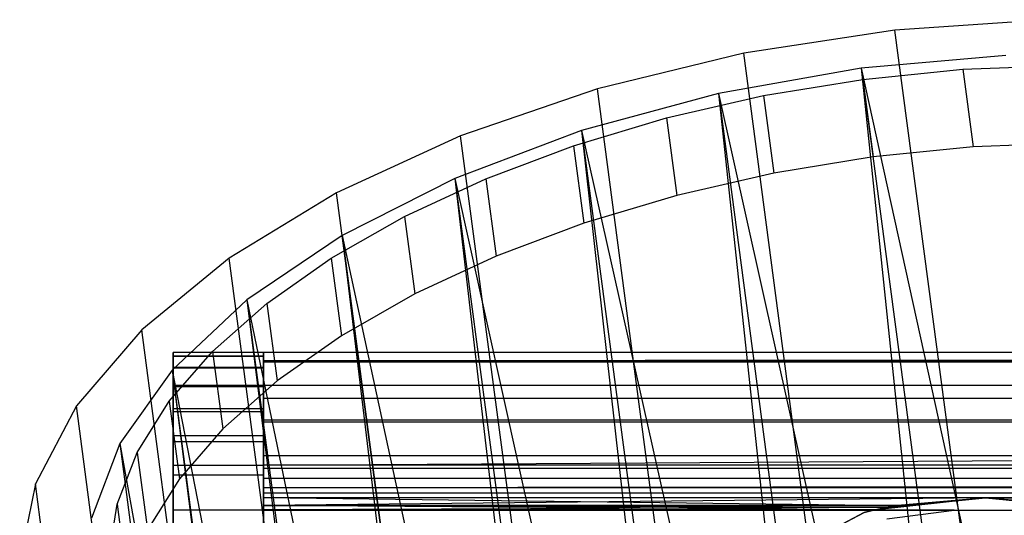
# Model space of a CAD drawing. Extents: x -23.4 to 23.6, y 0.3 to 4.
# Tile 21 of 189: x -23.373 to -22.514, y 3.521 to 3.953. Entities that reach past the tile are written whole.
import ezdxf

# ---------------------------------------------------------------- set-up
doc = ezdxf.new("R2010")
doc.units = 0
doc.header["$MEASUREMENT"] = 0
doc.layers.get('0').update_dxf_attribs({"color": 13, "linetype": 'CONTINUOUS'})

# ---------------------------------------------------------------- blocks, each defined once
blk = doc.blocks.new('FOURTY_V_PM_STL')
at = {"color": 0}
for p, q in [((-22.477, 3.95314, -2.17325), (-22.60944, 3.94414, -2.18794)), ((-22.477, 3.95314, -2.17325), (-22.60944, 3.94414, -2.18794)), ((-22.60944, 3.94414, -2.18794), (-22.74134, 3.9238, -2.18303)), ((-22.60944, 3.94414, -2.18794), (-22.74134, 3.9238, -2.18303)), ((-22.22867, 1.07115, -3.86117), (-22.60944, 3.94414, -2.18794)), ((-22.22867, 1.07115, -3.86117), (-22.60944, 3.94414, -2.18794)), ((-22.74134, 3.9238, -2.18303), (-22.86892, 3.8927, -2.15866)), ((-22.74134, 3.9238, -2.18303), (-22.86892, 3.8927, -2.15866)), ((-22.36058, 1.0508, -3.85626), (-22.74134, 3.9238, -2.18303)), ((-22.36058, 1.0508, -3.85626), (-22.74134, 3.9238, -2.18303)), ((-22.51263, 3.92196, -2.12783), (-22.63874, 3.91083, -2.13741)), ((-22.51263, 3.92196, -2.12783), (-22.63874, 3.91083, -2.13741)), ((-22.63874, 3.91083, -2.13741), (-22.76339, 3.88873, -2.12783)), ((-22.63874, 3.91083, -2.13741), (-22.76339, 3.88873, -2.12783)), ((-22.63874, 3.91083, -2.13741), (-22.4036, 2.8408, -2.76086)), ((-22.63874, 3.91083, -2.13741), (-22.4036, 2.8408, -2.76086)), ((-22.63874, 3.91083, -2.13741), (-22.4957, 2.83157, -2.76597)), ((-22.63874, 3.91083, -2.13741), (-22.4957, 2.83157, -2.76597)), ((-22.63874, 3.91083, -2.13741), (-22.5263, 2.82718, -2.7654)), ((-22.63874, 3.91083, -2.13741), (-22.5263, 2.82718, -2.7654)), ((-22.63744, 3.90107, -2.12036), (-22.55013, 3.90989, -2.11564)), ((-22.63744, 3.90107, -2.12036), (-22.55013, 3.90989, -2.11564)), ((-22.55013, 3.90989, -2.11564), (-22.46344, 3.91318, -2.10156)), ((-22.55013, 3.90989, -2.11564), (-22.46344, 3.91318, -2.10156)), ((-22.55013, 3.90989, -2.11564), (-22.54117, 3.84229, -2.15501)), ((-22.55013, 3.90989, -2.11564), (-22.54117, 3.84229, -2.15501)), ((-22.72404, 3.88685, -2.11564), (-22.63744, 3.90107, -2.12036)), ((-22.72404, 3.88685, -2.11564), (-22.63744, 3.90107, -2.12036)), ((-22.63744, 3.90107, -2.12036), (-22.62848, 3.83347, -2.15973)), ((-22.63744, 3.90107, -2.12036), (-22.62848, 3.83347, -2.15973)), ((-22.86892, 3.8927, -2.15866), (-22.9885, 3.85174, -2.11554)), ((-22.86892, 3.8927, -2.15866), (-22.9885, 3.85174, -2.11554)), ((-22.48815, 1.01971, -3.83189), (-22.86892, 3.8927, -2.15866)), ((-22.48815, 1.01971, -3.83189), (-22.86892, 3.8927, -2.15866)), ((-22.76339, 3.88873, -2.12783), (-22.8828, 3.85633, -2.09937)), ((-22.76339, 3.88873, -2.12783), (-22.8828, 3.85633, -2.09937)), ((-22.80859, 3.86744, -2.10156), (-22.72404, 3.88685, -2.11564)), ((-22.80859, 3.86744, -2.10156), (-22.72404, 3.88685, -2.11564)), ((-22.76339, 3.88873, -2.12783), (-22.5263, 2.82718, -2.7654)), ((-22.76339, 3.88873, -2.12783), (-22.5263, 2.82718, -2.7654)), ((-22.76339, 3.88873, -2.12783), (-22.62035, 2.80947, -2.75639)), ((-22.76339, 3.88873, -2.12783), (-22.62035, 2.80947, -2.75639)), ((-22.76339, 3.88873, -2.12783), (-22.64674, 2.8033, -2.75181)), ((-22.76339, 3.88873, -2.12783), (-22.64674, 2.8033, -2.75181)), ((-22.72404, 3.88685, -2.11564), (-22.71508, 3.81925, -2.15501)), ((-22.72404, 3.88685, -2.11564), (-22.71508, 3.81925, -2.15501)), ((-22.88979, 3.84314, -2.07832), (-22.80859, 3.86744, -2.10156)), ((-22.88979, 3.84314, -2.07832), (-22.80859, 3.86744, -2.10156)), ((-22.80859, 3.86744, -2.10156), (-22.79963, 3.79984, -2.14093)), ((-22.80859, 3.86744, -2.10156), (-22.79963, 3.79984, -2.14093)), ((-22.9885, 3.85174, -2.11554), (-23.09663, 3.80209, -2.0549)), ((-22.9885, 3.85174, -2.11554), (-23.09663, 3.80209, -2.0549)), ((-22.8828, 3.85633, -2.09937), (-22.99334, 3.81461, -2.0529)), ((-22.8828, 3.85633, -2.09937), (-22.99334, 3.81461, -2.0529)), ((-22.60773, 0.97874, -3.78877), (-22.9885, 3.85174, -2.11554)), ((-22.60773, 0.97874, -3.78877), (-22.9885, 3.85174, -2.11554)), ((-22.8828, 3.85633, -2.09937), (-22.64674, 2.8033, -2.75181)), ((-22.8828, 3.85633, -2.09937), (-22.64674, 2.8033, -2.75181)), ((-22.8828, 3.85633, -2.09937), (-22.73976, 2.77707, -2.72793)), ((-22.8828, 3.85633, -2.09937), (-22.73976, 2.77707, -2.72793)), ((-22.8828, 3.85633, -2.09937), (-22.76146, 2.76986, -2.72049)), ((-22.8828, 3.85633, -2.09937), (-22.76146, 2.76986, -2.72049)), ((-22.9664, 3.81434, -2.0463), (-22.88979, 3.84314, -2.07832)), ((-22.9664, 3.81434, -2.0463), (-22.88979, 3.84314, -2.07832)), ((-22.88979, 3.84314, -2.07832), (-22.88083, 3.77554, -2.11769)), ((-22.88979, 3.84314, -2.07832), (-22.88083, 3.77554, -2.11769)), ((-22.54117, 3.84229, -2.15501), (-22.62848, 3.83347, -2.15973)), ((-22.54117, 3.84229, -2.15501), (-22.62848, 3.83347, -2.15973)), ((-22.45449, 3.84558, -2.14093), (-22.54117, 3.84229, -2.15501)), ((-22.45449, 3.84558, -2.14093), (-22.54117, 3.84229, -2.15501)), ((-22.62848, 3.83347, -2.15973), (-22.71508, 3.81925, -2.15501)), ((-22.62848, 3.83347, -2.15973), (-22.71508, 3.81925, -2.15501)), ((-22.99334, 3.81461, -2.0529), (-23.09166, 3.76486, -1.98984)), ((-22.99334, 3.81461, -2.0529), (-23.09166, 3.76486, -1.98984)), ((-23.03722, 3.78146, -2.00597), (-22.9664, 3.81434, -2.0463)), ((-23.03722, 3.78146, -2.00597), (-22.9664, 3.81434, -2.0463)), ((-22.99334, 3.81461, -2.0529), (-22.76146, 2.76986, -2.72049)), ((-22.99334, 3.81461, -2.0529), (-22.76146, 2.76986, -2.72049)), ((-22.99334, 3.81461, -2.0529), (-22.8503, 2.73535, -2.68146)), ((-22.99334, 3.81461, -2.0529), (-22.8503, 2.73535, -2.68146)), ((-22.99334, 3.81461, -2.0529), (-22.86716, 2.7278, -2.67232)), ((-22.99334, 3.81461, -2.0529), (-22.86716, 2.7278, -2.67232)), ((-22.9664, 3.81434, -2.0463), (-22.95743, 3.74674, -2.08567)), ((-22.9664, 3.81434, -2.0463), (-22.95743, 3.74674, -2.08567)), ((-22.71508, 3.81925, -2.15501), (-22.79963, 3.79984, -2.14093)), ((-22.71508, 3.81925, -2.15501), (-22.79963, 3.79984, -2.14093)), ((-23.09663, 3.80209, -2.0549), (-23.19022, 3.74518, -1.97848)), ((-23.09663, 3.80209, -2.0549), (-23.19022, 3.74518, -1.97848)), ((-22.71587, 0.92909, -3.72813), (-23.09663, 3.80209, -2.0549)), ((-22.71587, 0.92909, -3.72813), (-23.09663, 3.80209, -2.0549)), ((-22.79963, 3.79984, -2.14093), (-22.88083, 3.77554, -2.11769)), ((-22.79963, 3.79984, -2.14093), (-22.88083, 3.77554, -2.11769)), ((-23.10119, 3.74503, -1.95796), (-23.03722, 3.78146, -2.00597)), ((-23.10119, 3.74503, -1.95796), (-23.03722, 3.78146, -2.00597)), ((-23.03722, 3.78146, -2.00597), (-23.02826, 3.71386, -2.04534)), ((-23.03722, 3.78146, -2.00597), (-23.02826, 3.71386, -2.04534)), ((-22.88083, 3.77554, -2.11769), (-22.95743, 3.74674, -2.08567)), ((-22.88083, 3.77554, -2.11769), (-22.95743, 3.74674, -2.08567)), ((-23.09166, 3.76486, -1.98984), (-23.17475, 3.70856, -1.91209)), ((-23.09166, 3.76486, -1.98984), (-23.17475, 3.70856, -1.91209)), ((-23.09166, 3.76486, -1.98984), (-22.86716, 2.7278, -2.67232)), ((-23.09166, 3.76486, -1.98984), (-22.86716, 2.7278, -2.67232)), ((-23.09166, 3.76486, -1.98984), (-22.94862, 2.6856, -2.6184)), ((-23.09166, 3.76486, -1.98984), (-22.94862, 2.6856, -2.6184)), ((-23.09166, 3.76486, -1.98984), (-22.9608, 2.67833, -2.6087)), ((-23.09166, 3.76486, -1.98984), (-22.9608, 2.67833, -2.6087)), ((-22.95743, 3.74674, -2.08567), (-23.02826, 3.71386, -2.04534)), ((-22.95743, 3.74674, -2.08567), (-23.02826, 3.71386, -2.04534)), ((-23.19022, 3.74518, -1.97848), (-23.26657, 3.68265, -1.8885)), ((-23.19022, 3.74518, -1.97848), (-23.26657, 3.68265, -1.8885)), ((-22.80945, 0.87219, -3.65171), (-23.19022, 3.74518, -1.97848)), ((-22.80945, 0.87219, -3.65171), (-23.19022, 3.74518, -1.97848)), ((-23.1573, 3.70559, -1.90301), (-23.10119, 3.74503, -1.95796)), ((-23.1573, 3.70559, -1.90301), (-23.10119, 3.74503, -1.95796)), ((-23.10119, 3.74503, -1.95796), (-23.09223, 3.67743, -1.99733)), ((-23.10119, 3.74503, -1.95796), (-23.09223, 3.67743, -1.99733)), ((-23.02826, 3.71386, -2.04534), (-23.09223, 3.67743, -1.99733)), ((-23.02826, 3.71386, -2.04534), (-23.09223, 3.67743, -1.99733)), ((-23.17475, 3.70856, -1.91209), (-23.24011, 3.64745, -1.82203)), ((-23.17475, 3.70856, -1.91209), (-23.24011, 3.64745, -1.82203)), ((-23.20471, 3.66375, -1.84197), (-23.1573, 3.70559, -1.90301)), ((-23.20471, 3.66375, -1.84197), (-23.1573, 3.70559, -1.90301)), ((-23.17475, 3.70856, -1.91209), (-22.9608, 2.67833, -2.6087)), ((-23.17475, 3.70856, -1.91209), (-22.9608, 2.67833, -2.6087)), ((-23.17475, 3.70856, -1.91209), (-23.03171, 2.6293, -2.54065)), ((-23.17475, 3.70856, -1.91209), (-23.03171, 2.6293, -2.54065)), ((-23.17475, 3.70856, -1.91209), (-23.03968, 2.6229, -2.53146)), ((-23.17475, 3.70856, -1.91209), (-23.03968, 2.6229, -2.53146)), ((-23.1573, 3.70559, -1.90301), (-23.14834, 3.63799, -1.94238)), ((-23.1573, 3.70559, -1.90301), (-23.14834, 3.63799, -1.94238)), ((-23.26657, 3.68265, -1.8885), (-23.32348, 3.6163, -1.78752)), ((-23.26657, 3.68265, -1.8885), (-23.32348, 3.6163, -1.78752)), ((-22.8858, 0.80966, -3.56172), (-23.26657, 3.68265, -1.8885)), ((-22.8858, 0.80966, -3.56172), (-23.26657, 3.68265, -1.8885)), ((-23.09223, 3.67743, -1.99733), (-23.14834, 3.63799, -1.94238)), ((-23.09223, 3.67743, -1.99733), (-23.14834, 3.63799, -1.94238)), ((-23.24267, 3.62017, -1.77577), (-23.20471, 3.66375, -1.84197)), ((-23.24267, 3.62017, -1.77577), (-23.20471, 3.66375, -1.84197)), ((-23.16028, 3.66285, -0.09843), (-23.23902, 3.66285, -0.09843)), ((-23.23902, 3.66285, -0.09843), (-23.23902, 3.6595, -0.07295)), ((-23.23902, 3.66285, -0.66929), (-23.23902, 3.66285, -0.09843)), ((-23.16028, 3.66285, -0.09843), (-23.23902, 3.66285, -0.09843)), ((-23.16028, 3.66285, -0.66929), (-23.23902, 3.66285, -0.66929)), ((-23.23902, 3.6594, -0.69995), (-23.23902, 3.66285, -0.66929)), ((-23.16028, 3.66285, -0.66929), (-23.23902, 3.66285, -0.66929)), ((-23.23902, 3.66285, -0.09843), (-23.23902, 3.6595, -0.07295)), ((-23.23902, 3.66285, -0.66929), (-23.23902, 3.66285, -0.09843)), ((-23.23902, 3.6594, -0.69995), (-23.23902, 3.66285, -0.66929)), ((-23.20471, 3.66375, -1.84197), (-23.19575, 3.59615, -1.88134)), ((-23.20471, 3.66375, -1.84197), (-23.19575, 3.59615, -1.88134)), ((-17.23732, 3.66285, -0.09843), (-23.16028, 3.65536, -0.06076)), ((-17.23732, 3.66285, -0.09843), (-23.16028, 3.65536, -0.06076)), ((-17.23732, 3.66285, -0.09843), (-23.16028, 3.66285, -0.09843)), ((-23.16028, 3.66285, -0.09843), (-23.16028, 3.6562, -0.06499)), ((23.13893, 3.66285, -0.66929), (-23.16028, 3.66285, -0.66929)), ((-23.16028, 3.66285, -0.66929), (-23.16028, 3.66285, -0.09843)), ((-17.23732, 3.66285, -0.09843), (-23.16028, 3.66285, -0.09843)), ((-23.16028, 3.65527, -0.71175), (-23.16028, 3.66285, -0.66929)), ((23.13893, 3.66285, -0.66929), (-23.16028, 3.66285, -0.66929)), ((-23.16028, 3.65527, -0.71175), (-23.16028, 3.66285, -0.66929)), ((-23.16028, 3.66285, -0.66929), (-23.16028, 3.66285, -0.09843)), ((-23.16028, 3.66285, -0.09843), (-23.16028, 3.6562, -0.06499)), ((-23.16028, 3.6595, -0.07295), (-23.16028, 3.66285, -0.09843)), ((-23.16028, 3.66285, -0.66929), (-23.16028, 3.66285, -0.09843)), ((-23.16028, 3.66285, -0.66929), (-23.16028, 3.6594, -0.69995)), ((-23.16028, 3.66285, -0.66929), (-23.16028, 3.6594, -0.69995)), ((-23.16028, 3.65527, -0.71175), (-23.16028, 3.66285, -0.66929)), ((-23.16028, 3.66285, -0.09843), (-23.16028, 3.6562, -0.06499)), ((-23.16028, 3.6595, -0.07295), (-23.16028, 3.66285, -0.09843)), ((-17.23047, 3.66283, -0.09632), (-23.16028, 3.65536, -0.06076)), ((-17.23047, 3.66283, -0.09632), (-23.16028, 3.65536, -0.06076)), ((-23.16028, 3.6595, -0.07295), (-23.23902, 3.6595, -0.07295)), ((-23.23902, 3.6595, -0.07295), (-23.23902, 3.64966, -0.04921)), ((-23.16028, 3.6595, -0.07295), (-23.23902, 3.6595, -0.07295)), ((-23.23902, 3.6595, -0.07295), (-23.23902, 3.64966, -0.04921)), ((-23.16028, 3.6594, -0.69995), (-23.23902, 3.6594, -0.69995)), ((-23.23902, 3.6492, -0.72908), (-23.23902, 3.6594, -0.69995)), ((-23.16028, 3.6594, -0.69995), (-23.23902, 3.6594, -0.69995)), ((-23.23902, 3.6492, -0.72908), (-23.23902, 3.6594, -0.69995)), ((-23.16028, 3.6562, -0.06499), (-23.16028, 3.6595, -0.07295)), ((-23.16028, 3.6562, -0.06499), (-23.16028, 3.6595, -0.07295)), ((-23.16028, 3.6594, -0.69995), (-23.16028, 3.65527, -0.71175)), ((-23.16028, 3.6594, -0.69995), (-23.16028, 3.65527, -0.71175)), ((-23.16028, 3.65536, -0.06076), (-23.16028, 3.6562, -0.06499)), ((-23.16028, 3.65536, -0.06076), (-23.16028, 3.6562, -0.06499)), ((-23.16028, 3.65536, -0.06076), (-23.16028, 3.6562, -0.06499)), ((-23.16028, 3.65536, -0.06076), (-13.90044, 3.65536, -0.06076)), ((-23.16028, 3.65536, -0.06076), (-13.90044, 3.65536, -0.06076)), ((-23.16028, 3.65296, -0.05717), (-23.16028, 3.65536, -0.06076)), ((-23.16028, 3.65296, -0.05717), (-23.16028, 3.65536, -0.06076)), ((-23.16028, 3.65296, -0.05717), (-23.16028, 3.65536, -0.06076)), ((-23.16028, 3.65527, -0.71175), (-23.16028, 3.65433, -0.71698)), ((-23.16028, 3.65527, -0.71175), (-23.16028, 3.65433, -0.71698)), ((-23.16028, 3.65527, -0.71175), (-23.16028, 3.65433, -0.71698)), ((23.13893, 3.65433, -0.71698), (-23.16028, 3.65433, -0.71698)), ((-23.16028, 3.65433, -0.71698), (-23.16028, 3.65235, -0.72008)), ((23.13893, 3.65433, -0.71698), (-23.16028, 3.65433, -0.71698)), ((-23.16028, 3.65433, -0.71698), (-23.16028, 3.65235, -0.72008)), ((-23.16028, 3.65433, -0.71698), (-23.16028, 3.65235, -0.72008)), ((-23.16028, 3.65296, -0.05717), (-23.16028, 3.63402, -0.02883)), ((-23.16028, 3.65296, -0.05717), (-23.16028, 3.63402, -0.02883)), ((-23.16028, 3.64966, -0.04921), (-23.16028, 3.65296, -0.05717)), ((-23.16028, 3.65296, -0.05717), (-23.16028, 3.63402, -0.02883)), ((-23.16028, 3.64966, -0.04921), (-23.16028, 3.65296, -0.05717)), ((-23.16028, 3.62467, -0.76332), (-23.16028, 3.65235, -0.72008)), ((-23.16028, 3.62467, -0.76332), (-23.16028, 3.65235, -0.72008)), ((-23.16028, 3.65235, -0.72008), (-23.16028, 3.6492, -0.72908)), ((-23.16028, 3.65235, -0.72008), (-23.16028, 3.6492, -0.72908)), ((-23.16028, 3.62467, -0.76332), (-23.16028, 3.65235, -0.72008)), ((-23.24011, 3.64745, -1.82203), (-23.28574, 3.58336, -1.72238)), ((-23.24011, 3.64745, -1.82203), (-23.28574, 3.58336, -1.72238)), ((-23.24011, 3.64745, -1.82203), (-23.03968, 2.6229, -2.53146)), ((-23.24011, 3.64745, -1.82203), (-23.03968, 2.6229, -2.53146)), ((-23.24011, 3.64745, -1.82203), (-23.09707, 2.56819, -2.45059)), ((-23.24011, 3.64745, -1.82203), (-23.09707, 2.56819, -2.45059)), ((-23.24011, 3.64745, -1.82203), (-23.10153, 2.56308, -2.44283)), ((-23.24011, 3.64745, -1.82203), (-23.10153, 2.56308, -2.44283)), ((-23.16028, 3.64966, -0.04921), (-23.23902, 3.64966, -0.04921)), ((-23.23902, 3.64966, -0.04921), (-23.23902, 3.63402, -0.02883)), ((-23.16028, 3.64966, -0.04921), (-23.23902, 3.64966, -0.04921)), ((-23.23902, 3.64966, -0.04921), (-23.23902, 3.63402, -0.02883)), ((-23.16028, 3.6492, -0.72908), (-23.23902, 3.6492, -0.72908)), ((-23.23902, 3.63279, -0.75521), (-23.23902, 3.6492, -0.72908)), ((-23.16028, 3.6492, -0.72908), (-23.23902, 3.6492, -0.72908)), ((-23.23902, 3.63279, -0.75521), (-23.23902, 3.6492, -0.72908)), ((-23.16028, 3.63402, -0.02883), (-23.16028, 3.64966, -0.04921)), ((-23.16028, 3.63402, -0.02883), (-23.16028, 3.64966, -0.04921)), ((-23.16028, 3.6492, -0.72908), (-23.16028, 3.63279, -0.75521)), ((-23.16028, 3.6492, -0.72908), (-23.16028, 3.63279, -0.75521)), ((-23.16028, 3.63402, -0.02883), (-23.23902, 3.63402, -0.02883)), ((-23.23902, 3.63402, -0.02883), (-23.23902, 3.61364, -0.01319)), ((-23.16028, 3.63402, -0.02883), (-23.23902, 3.63402, -0.02883)), ((-23.23902, 3.63402, -0.02883), (-23.23902, 3.61364, -0.01319)), ((-23.14834, 3.63799, -1.94238), (-23.19575, 3.59615, -1.88134)), ((-23.14834, 3.63799, -1.94238), (-23.19575, 3.59615, -1.88134)), ((23.13893, 3.63402, -0.02883), (-23.16028, 3.63402, -0.02883)), ((-23.16028, 3.63402, -0.02883), (-23.16028, 3.60568, -0.00989)), ((23.13893, 3.63402, -0.02883), (-23.16028, 3.63402, -0.02883)), ((-23.16028, 3.63402, -0.02883), (-23.16028, 3.60568, -0.00989)), ((-23.16028, 3.61364, -0.01319), (-23.16028, 3.63402, -0.02883)), ((-23.16028, 3.63402, -0.02883), (-23.16028, 3.60568, -0.00989)), ((-23.16028, 3.61364, -0.01319), (-23.16028, 3.63402, -0.02883)), ((-23.16028, 3.63279, -0.75521), (-23.23902, 3.63279, -0.75521)), ((-23.23902, 3.61097, -0.77702), (-23.23902, 3.63279, -0.75521)), ((-23.16028, 3.63279, -0.75521), (-23.23902, 3.63279, -0.75521)), ((-23.23902, 3.61097, -0.77702), (-23.23902, 3.63279, -0.75521)), ((-23.16028, 3.63279, -0.75521), (-23.16028, 3.62467, -0.76332)), ((-23.16028, 3.63279, -0.75521), (-23.16028, 3.62467, -0.76332)), ((-23.27061, 3.5755, -1.70543), (-23.24267, 3.62017, -1.77577)), ((-23.27061, 3.5755, -1.70543), (-23.24267, 3.62017, -1.77577)), ((-23.24267, 3.62017, -1.77577), (-23.23371, 3.55257, -1.81514)), ((-23.24267, 3.62017, -1.77577), (-23.23371, 3.55257, -1.81514)), ((-23.16028, 3.62467, -0.76332), (-23.16028, 3.62249, -0.76673)), ((-23.16028, 3.62467, -0.76332), (-23.16028, 3.62249, -0.76673)), ((-23.16028, 3.62467, -0.76332), (-23.16028, 3.62249, -0.76673)), ((23.13893, 3.62249, -0.76673), (-23.16028, 3.62249, -0.76673)), ((-23.16028, 3.62249, -0.76673), (-23.16028, 3.61909, -0.76891)), ((23.13893, 3.62249, -0.76673), (-23.16028, 3.62249, -0.76673)), ((-23.16028, 3.62249, -0.76673), (-23.16028, 3.61909, -0.76891)), ((-23.16028, 3.62249, -0.76673), (-23.16028, 3.61909, -0.76891)), ((-23.16028, 3.57584, -0.79659), (-23.16028, 3.61909, -0.76891)), ((-23.16028, 3.57584, -0.79659), (-23.16028, 3.61909, -0.76891)), ((-23.16028, 3.61909, -0.76891), (-23.16028, 3.61097, -0.77702)), ((-23.16028, 3.61909, -0.76891), (-23.16028, 3.61097, -0.77702)), ((-23.16028, 3.57584, -0.79659), (-23.16028, 3.61909, -0.76891)), ((-23.32348, 3.6163, -1.78752), (-23.35931, 3.54804, -1.67847)), ((-23.32348, 3.6163, -1.78752), (-23.35931, 3.54804, -1.67847)), ((-22.94271, 0.74331, -3.46075), (-23.32348, 3.6163, -1.78752)), ((-22.94271, 0.74331, -3.46075), (-23.32348, 3.6163, -1.78752)), ((-23.16028, 3.61364, -0.01319), (-23.23902, 3.61364, -0.01319)), ((-23.23902, 3.61364, -0.01319), (-23.23902, 3.5899, -0.00335)), ((-23.16028, 3.61364, -0.01319), (-23.23902, 3.61364, -0.01319)), ((-23.23902, 3.61364, -0.01319), (-23.23902, 3.5899, -0.00335)), ((-23.16028, 3.61097, -0.77702), (-23.23902, 3.61097, -0.77702)), ((-23.23902, 3.58484, -0.79344), (-23.23902, 3.61097, -0.77702)), ((-23.16028, 3.61097, -0.77702), (-23.23902, 3.61097, -0.77702)), ((-23.23902, 3.58484, -0.79344), (-23.23902, 3.61097, -0.77702)), ((-23.16028, 3.60568, -0.00989), (-23.16028, 3.61364, -0.01319)), ((-23.16028, 3.60568, -0.00989), (-23.16028, 3.61364, -0.01319)), ((-23.16028, 3.61097, -0.77702), (-23.16028, 3.58484, -0.79344)), ((-23.16028, 3.61097, -0.77702), (-23.16028, 3.58484, -0.79344)), ((-23.16028, 3.60209, -0.00749), (-23.16028, 3.60568, -0.00989)), ((-23.16028, 3.60209, -0.00749), (-23.16028, 3.60568, -0.00989)), ((-23.16028, 3.60209, -0.00749), (-23.16028, 3.60568, -0.00989)), ((-17.27774, 3.60379, -0.10864), (-23.16028, 3.60379, -0.10827)), ((-23.16028, 3.60379, -0.10827), (-23.16028, 3.60379, -0.20669)), ((-18.43583, 3.60379, -0.20669), (-23.16028, 3.60379, -0.20669)), ((-23.16028, 3.56442, -0.10827), (-23.16028, 3.60379, -0.10827)), ((-23.16028, 3.60379, -0.10827), (-23.16028, 3.60379, -0.20669)), ((-23.16028, 3.60379, -0.20669), (-23.16028, 3.56442, -0.20669)), ((-23.16028, 3.60379, -0.20669), (-23.16028, 3.56442, -0.20669)), ((-23.16028, 3.60379, -0.10827), (-23.16028, 3.60379, -0.20669)), ((-23.16028, 3.56442, -0.10827), (-23.16028, 3.60379, -0.10827)), ((-17.27718, 3.60191, -0.20598), (-23.16028, 3.60379, -0.20669)), ((-23.16028, 3.60379, -0.20669), (-23.16028, 3.56442, -0.20669)), ((-18.43583, 3.60379, -0.20669), (-23.16028, 3.60379, -0.20669)), ((-17.27718, 3.60191, -0.20598), (-23.16028, 3.60379, -0.20669)), ((-17.27774, 3.60379, -0.10864), (-23.16028, 3.60379, -0.10827)), ((-23.16028, 3.56442, -0.10827), (-23.16028, 3.60379, -0.10827)), ((23.13893, 3.60209, -0.00749), (-23.16028, 3.60209, -0.00749)), ((-23.16028, 3.59786, -0.00665), (-23.16028, 3.60209, -0.00749)), ((23.13893, 3.60209, -0.00749), (-23.16028, 3.60209, -0.00749)), ((-23.16028, 3.59786, -0.00665), (-23.16028, 3.60209, -0.00749)), ((-23.16028, 3.59786, -0.00665), (-23.16028, 3.60209, -0.00749)), ((-23.16028, 3.56442, -0.20669), (-17.27718, 3.60191, -0.20598)), ((-23.16028, 3.56442, -0.20669), (-17.27718, 3.60191, -0.20598)), ((-23.19575, 3.59615, -1.88134), (-23.23371, 3.55257, -1.81514)), ((-23.19575, 3.59615, -1.88134), (-23.23371, 3.55257, -1.81514)), ((-23.16028, 3.59786, -0.00665), (-23.16028, 3.56442, 0)), ((-23.16028, 3.59786, -0.00665), (-23.16028, 3.56442, 0)), ((-23.16028, 3.5899, -0.00335), (-23.16028, 3.59786, -0.00665)), ((-23.16028, 3.59786, -0.00665), (-23.16028, 3.56442, 0)), ((-23.16028, 3.5899, -0.00335), (-23.16028, 3.59786, -0.00665)), ((-23.28574, 3.58336, -1.72238), (-23.31026, 3.51826, -1.61618)), ((-23.28574, 3.58336, -1.72238), (-23.31026, 3.51826, -1.61618)), ((-23.28574, 3.58336, -1.72238), (-23.10153, 2.56308, -2.44283)), ((-23.28574, 3.58336, -1.72238), (-23.10153, 2.56308, -2.44283)), ((-23.28574, 3.58336, -1.72238), (-23.14271, 2.5041, -2.35094)), ((-23.28574, 3.58336, -1.72238), (-23.14271, 2.5041, -2.35094)), ((-23.28574, 3.58336, -1.72238), (-23.14458, 2.50059, -2.34534)), ((-23.28574, 3.58336, -1.72238), (-23.14458, 2.50059, -2.34534)), ((-23.16028, 3.5899, -0.00335), (-23.23902, 3.5899, -0.00335)), ((-23.23902, 3.5899, -0.00335), (-23.23902, 3.56442, 0)), ((-23.16028, 3.5899, -0.00335), (-23.23902, 3.5899, -0.00335)), ((-23.23902, 3.5899, -0.00335), (-23.23902, 3.56442, 0)), ((-23.16028, 3.58484, -0.79344), (-23.23902, 3.58484, -0.79344)), ((-23.23902, 3.55572, -0.80363), (-23.23902, 3.58484, -0.79344)), ((-23.16028, 3.58484, -0.79344), (-23.23902, 3.58484, -0.79344)), ((-23.23902, 3.55572, -0.80363), (-23.23902, 3.58484, -0.79344)), ((-23.16028, 3.56442, 0), (-23.16028, 3.5899, -0.00335)), ((-23.16028, 3.56442, 0), (-23.16028, 3.5899, -0.00335)), ((-23.16028, 3.58484, -0.79344), (-23.16028, 3.57584, -0.79659)), ((-23.16028, 3.58484, -0.79344), (-23.16028, 3.57584, -0.79659)), ((-23.2881, 3.53043, -1.63203), (-23.27061, 3.5755, -1.70543)), ((-23.2881, 3.53043, -1.63203), (-23.27061, 3.5755, -1.70543)), ((-23.27061, 3.5755, -1.70543), (-23.26165, 3.5079, -1.7448)), ((-23.27061, 3.5755, -1.70543), (-23.26165, 3.5079, -1.7448)), ((-23.16028, 3.57584, -0.79659), (-23.16028, 3.57275, -0.79857)), ((-23.16028, 3.57584, -0.79659), (-23.16028, 3.57275, -0.79857)), ((-23.16028, 3.57584, -0.79659), (-23.16028, 3.57275, -0.79857)), ((-23.16028, 3.57275, -0.79857), (-23.16028, 3.56751, -0.7995)), ((-23.16028, 3.57275, -0.79857), (13.87909, 3.57275, -0.79857)), ((-23.16028, 3.57275, -0.79857), (13.87909, 3.57275, -0.79857)), ((-23.16028, 3.57275, -0.79857), (-23.16028, 3.56751, -0.7995)), ((-23.16028, 3.57275, -0.79857), (-23.16028, 3.56751, -0.7995)), ((-23.16028, 3.52505, -0.80709), (-23.16028, 3.56751, -0.7995)), ((-23.16028, 3.52505, -0.80709), (-23.16028, 3.56751, -0.7995)), ((-23.16028, 3.56751, -0.7995), (-23.16028, 3.55572, -0.80363)), ((-23.16028, 3.56751, -0.7995), (-23.16028, 3.55572, -0.80363)), ((-23.16028, 3.52505, -0.80709), (-23.16028, 3.56751, -0.7995)), ((-23.23902, 3.56442, 0), (-23.16028, 3.56442, 0)), ((-23.23902, 3.56442, 0), (-23.23902, 2.61954, 0)), ((-23.23902, 3.56442, 0), (-23.16028, 3.56442, 0)), ((-23.23902, 3.56442, 0), (-23.23902, 2.61954, 0)), ((-17.27718, 3.56443, -0.20631), (-23.16028, 3.56442, -0.20669)), ((-17.27718, 3.56443, -0.20631), (-23.16028, 3.56442, -0.20669)), ((23.13893, 3.56442, -0.70079), (-23.16028, 3.56442, -0.70079)), ((-23.16028, 3.56442, -0.70079), (-23.16028, 3.56143, -0.71585)), ((23.13893, 3.56442, -0.70079), (-23.16028, 3.56442, -0.70079)), ((23.13893, 3.56442, -0.66929), (-23.16028, 3.56442, -0.66929)), ((-23.16028, 3.56442, -0.66929), (-23.16028, 3.56442, -0.70079)), ((-23.16028, 3.54474, -0.66929), (-23.16028, 3.56442, -0.66929)), ((23.13893, 3.56442, -0.66929), (-23.16028, 3.56442, -0.66929)), ((-23.16028, 3.56442, -0.62992), (-23.16028, 3.54474, -0.62992)), ((-4.6406, 3.56442, -0.62992), (-23.16028, 3.54474, -0.62992)), ((-4.6406, 3.56442, -0.62992), (-23.16028, 3.56442, -0.62992)), ((4.61925, 3.56442, -0.62992), (-23.16028, 3.54474, -0.62992)), ((4.61925, 3.56442, -0.62992), (-23.16028, 3.54474, -0.62992)), ((-4.6406, 3.56442, -0.62992), (-23.16028, 3.54474, -0.62992)), ((23.13893, 3.56442, 0), (-23.16028, 3.56442, 0)), ((-23.16028, 3.56442, 0), (-23.16028, 3.56442, -0.10827)), ((-23.16028, 3.56442, -0.20669), (-23.16028, 3.56442, -0.62992)), ((-23.16028, 3.56442, -0.62992), (-23.16028, 3.54474, -0.62992)), ((-23.16028, 3.54474, -0.66929), (-23.16028, 3.56442, -0.66929)), ((-23.16028, 3.56442, -0.66929), (-23.16028, 3.56442, -0.70079)), ((-23.16028, 3.56442, -0.70079), (-23.16028, 3.56143, -0.71585)), ((-23.16028, 2.61954, 0), (-23.16028, 3.56442, 0)), ((-23.16028, 2.61954, 0), (-23.16028, 3.56442, 0)), ((-23.16028, 3.56442, -0.70079), (-23.16028, 3.56143, -0.71585)), ((-23.16028, 3.56442, -0.66929), (-23.16028, 3.56442, -0.70079)), ((-23.16028, 3.54474, -0.66929), (-23.16028, 3.56442, -0.66929)), ((-23.16028, 3.56442, -0.62992), (-23.16028, 3.54474, -0.62992)), ((-23.16028, 3.56442, -0.20669), (-23.16028, 3.56442, -0.62992)), ((-23.16028, 3.56442, 0), (-23.16028, 3.56442, -0.10827)), ((23.13893, 3.56442, 0), (-23.16028, 3.56442, 0)), ((-23.16028, 3.56442, 0), (-23.16028, 3.56442, -0.10827)), ((-17.27774, 3.56442, -0.10864), (-23.16028, 3.56442, -0.10827)), ((-23.16028, 3.56442, -0.20669), (-23.16028, 3.56442, -0.62992)), ((-4.6406, 3.56442, -0.62992), (-23.16028, 3.56442, -0.62992)), ((-17.27774, 3.56442, -0.10864), (-23.16028, 3.56442, -0.10827)), ((23.13893, 3.56143, -0.71585), (-23.16028, 3.56143, -0.71585)), ((-23.16028, 3.56143, -0.71585), (-23.16028, 3.55289, -0.72863)), ((23.13893, 3.56143, -0.71585), (-23.16028, 3.56143, -0.71585)), ((-23.16028, 3.56143, -0.71585), (-23.16028, 3.55289, -0.72863)), ((-23.16028, 3.56143, -0.71585), (-23.16028, 3.55289, -0.72863)), ((-23.35931, 3.54804, -1.67847), (-23.37304, 3.47983, -1.56447)), ((-23.35931, 3.54804, -1.67847), (-23.37304, 3.47983, -1.56447)), ((-22.97854, 0.67505, -3.3517), (-23.35931, 3.54804, -1.67847)), ((-22.97854, 0.67505, -3.3517), (-23.35931, 3.54804, -1.67847)), ((-23.23371, 3.55257, -1.81514), (-23.26165, 3.5079, -1.7448)), ((-23.23371, 3.55257, -1.81514), (-23.26165, 3.5079, -1.7448)), ((-23.16028, 3.55572, -0.80363), (-23.23902, 3.55572, -0.80363)), ((-23.23902, 3.52505, -0.80709), (-23.23902, 3.55572, -0.80363)), ((-23.16028, 3.55572, -0.80363), (-23.23902, 3.55572, -0.80363)), ((-23.23902, 3.52505, -0.80709), (-23.23902, 3.55572, -0.80363)), ((-23.16028, 3.55572, -0.80363), (-23.16028, 3.52505, -0.80709)), ((-23.16028, 3.55572, -0.80363), (-23.16028, 3.52505, -0.80709)), ((23.13893, 3.55289, -0.72863), (-23.16028, 3.55289, -0.72863)), ((-23.16028, 3.55289, -0.72863), (-23.16028, 3.54012, -0.73716)), ((23.13893, 3.55289, -0.72863), (-23.16028, 3.55289, -0.72863)), ((-23.16028, 3.55289, -0.72863), (-23.16028, 3.54012, -0.73716)), ((-23.16028, 3.55289, -0.72863), (-23.16028, 3.54012, -0.73716)), ((23.13893, 3.54474, -0.66929), (-23.16028, 3.54474, -0.66929)), ((-23.16028, 3.5362, -0.66734), (-23.16028, 3.54474, -0.66929)), ((23.13893, 3.54474, -0.66929), (-23.16028, 3.54474, -0.66929)), ((23.13893, 3.54474, -0.62992), (-23.16028, 3.54474, -0.62992)), ((-23.16028, 3.54474, -0.62992), (-23.16028, 3.5362, -0.63187)), ((23.13893, 3.54474, -0.62992), (-23.16028, 3.54474, -0.62992)), ((-23.16028, 3.54474, -0.62992), (-23.16028, 3.5362, -0.63187)), ((-23.16028, 3.5362, -0.66734), (-23.16028, 3.54474, -0.66929)), ((-23.16028, 3.5362, -0.66734), (-23.16028, 3.54474, -0.66929)), ((-23.16028, 3.54474, -0.62992), (-23.16028, 3.5362, -0.63187)), ((23.13893, 3.54012, -0.73716), (-23.16028, 3.54012, -0.73716)), ((-23.16028, 3.54012, -0.73716), (-23.16028, 3.52505, -0.74016)), ((23.13893, 3.54012, -0.73716), (-23.16028, 3.54012, -0.73716)), ((-23.16028, 3.54012, -0.73716), (-23.16028, 3.52505, -0.74016)), ((-23.16028, 3.54012, -0.73716), (-23.16028, 3.52505, -0.74016)), ((-23.16028, 3.5362, -0.66734), (-22.5303, 3.536, -0.66725)), ((-23.16028, 3.52935, -0.66188), (-23.16028, 3.5362, -0.66734)), ((-23.16028, 3.5362, -0.66734), (-22.5303, 3.536, -0.66725)), ((-22.5303, 3.536, -0.63197), (-23.16028, 3.5362, -0.63187)), ((-23.16028, 3.5362, -0.63187), (-22.60684, 3.52935, -0.63733)), ((-23.16028, 3.5362, -0.63187), (-22.60684, 3.52935, -0.63733)), ((-23.16028, 3.5362, -0.63187), (-23.16028, 3.52935, -0.63733)), ((-22.5303, 3.536, -0.63197), (-23.16028, 3.5362, -0.63187)), ((-23.16028, 3.5362, -0.63187), (-23.16028, 3.52935, -0.63733)), ((-23.16028, 3.52935, -0.66188), (-23.16028, 3.5362, -0.66734)), ((-23.16028, 3.52935, -0.66188), (-23.16028, 3.5362, -0.66734)), ((-23.16028, 3.5362, -0.63187), (-23.16028, 3.52935, -0.63733)), ((-22.5303, 3.536, -0.66725), (-23.16028, 3.52935, -0.66188)), ((-22.5303, 3.536, -0.66725), (-23.16028, 3.52935, -0.66188)), ((-22.5303, 3.536, -0.64961), (-22.62823, 3.52505, -0.64961)), ((-22.5303, 3.536, -0.64961), (-22.62823, 3.52505, -0.64961)), ((-22.61756, 3.52733, -0.64347), (-22.5303, 3.536, -0.64961)), ((-22.61756, 3.52733, -0.65574), (-22.5303, 3.536, -0.64961)), ((-22.61756, 3.52733, -0.64347), (-22.5303, 3.536, -0.64961)), ((-22.5303, 3.536, -0.66725), (-22.61756, 3.52733, -0.65574)), ((-22.5303, 3.536, -0.66725), (-22.61756, 3.52733, -0.65574)), ((-22.61756, 3.52733, -0.65574), (-22.5303, 3.536, -0.64961)), ((-22.5303, 3.536, -0.66725), (-22.60684, 3.52935, -0.66188)), ((-22.60684, 3.52935, -0.63733), (-22.5303, 3.536, -0.63197)), ((-22.5303, 3.536, -0.64961), (-22.60684, 3.52935, -0.63733)), ((-22.60684, 3.52935, -0.63733), (-22.5303, 3.536, -0.63197)), ((-22.5303, 3.536, -0.64961), (-22.60684, 3.52935, -0.63733)), ((-22.5303, 3.536, -0.66725), (-22.60684, 3.52935, -0.66188)), ((-22.5303, 3.536, -0.66725), (-18.98699, 3.536, -0.66725)), ((-18.98699, 3.536, -0.63197), (-22.5303, 3.536, -0.63197)), ((-22.5303, 3.536, -0.63197), (-22.45387, 3.52935, -0.63733)), ((-22.45387, 3.52935, -0.66188), (-22.5303, 3.536, -0.66725)), ((-22.5303, 3.536, -0.66725), (-18.98699, 3.536, -0.66725)), ((-18.98699, 3.536, -0.63197), (-22.5303, 3.536, -0.63197)), ((-22.45387, 3.52935, -0.63733), (-22.5303, 3.536, -0.64961)), ((-22.5303, 3.536, -0.64961), (-22.4438, 3.52746, -0.64017)), ((-22.45387, 3.52935, -0.63733), (-22.5303, 3.536, -0.64961)), ((-22.5303, 3.536, -0.63197), (-22.45387, 3.52935, -0.63733)), ((-22.5303, 3.536, -0.63197), (-22.5303, 3.536, -0.64961)), ((-22.5303, 3.536, -0.63197), (-22.5303, 3.536, -0.64961)), ((-22.5303, 3.536, -0.66725), (-22.5303, 3.536, -0.64961)), ((-22.5303, 3.536, -0.66725), (-22.5303, 3.536, -0.64961)), ((-22.45387, 3.52935, -0.66188), (-22.5303, 3.536, -0.66725)), ((-22.45387, 3.52935, -0.66188), (-22.5303, 3.536, -0.64961)), ((-22.45387, 3.52935, -0.66188), (-22.5303, 3.536, -0.64961)), ((-22.44317, 3.52734, -0.65542), (-22.5303, 3.536, -0.64961)), ((-22.43253, 3.52507, -0.64897), (-22.5303, 3.536, -0.64961)), ((-22.44317, 3.52734, -0.65542), (-22.5303, 3.536, -0.64961)), ((-22.43253, 3.52507, -0.64897), (-22.5303, 3.536, -0.64961)), ((-22.43314, 3.5252, -0.64719), (-22.5303, 3.536, -0.64961)), ((-22.43314, 3.5252, -0.64719), (-22.5303, 3.536, -0.64961)), ((-22.5303, 3.536, -0.64961), (-22.4438, 3.52746, -0.64017)), ((-23.29487, 3.48567, -1.55671), (-23.2881, 3.53043, -1.63203)), ((-23.29487, 3.48567, -1.55671), (-23.2881, 3.53043, -1.63203)), ((-23.2881, 3.53043, -1.63203), (-23.27914, 3.46283, -1.6714)), ((-23.2881, 3.53043, -1.63203), (-23.27914, 3.46283, -1.6714)), ((-23.16028, 3.52505, -0.80709), (-23.23902, 3.52505, -0.80709)), ((-23.23902, 2.65891, -0.80709), (-23.23902, 3.52505, -0.80709)), ((-23.16028, 3.52505, -0.80709), (-23.23902, 3.52505, -0.80709)), ((-23.23902, 2.65891, -0.80709), (-23.23902, 3.52505, -0.80709)), ((-22.60684, 3.52935, -0.66188), (-23.16028, 3.52935, -0.66188)), ((-22.60684, 3.52935, -0.66188), (-23.16028, 3.52935, -0.66188)), ((-22.61693, 3.52746, -0.65904), (-23.16028, 3.52935, -0.66188)), ((-22.61693, 3.52746, -0.65904), (-23.16028, 3.52935, -0.66188)), ((-23.16028, 3.52555, -0.65399), (-23.16028, 3.52935, -0.66188)), ((-22.62603, 3.52555, -0.64523), (-23.16028, 3.52935, -0.63733)), ((-23.16028, 3.52935, -0.63733), (-23.16028, 3.52555, -0.64523)), ((-23.16028, 3.52935, -0.63733), (-22.60684, 3.52935, -0.63733)), ((-23.16028, 3.52935, -0.63733), (-22.60684, 3.52935, -0.63733)), ((-23.16028, 3.52935, -0.63733), (-22.61692, 3.52746, -0.64017)), ((-23.16028, 3.52935, -0.63733), (-22.61692, 3.52746, -0.64017)), ((-22.62603, 3.52555, -0.64523), (-23.16028, 3.52935, -0.63733)), ((-23.16028, 3.52935, -0.63733), (-23.16028, 3.52555, -0.64523)), ((-23.16028, 3.52555, -0.65399), (-23.16028, 3.52935, -0.66188)), ((-23.16028, 3.52555, -0.65399), (-23.16028, 3.52935, -0.66188)), ((-23.16028, 3.52935, -0.63733), (-23.16028, 3.52555, -0.64523)), ((-22.61693, 3.52746, -0.65904), (-23.16028, 3.52555, -0.65399)), ((-22.61693, 3.52746, -0.65904), (-23.16028, 3.52555, -0.65399)), ((-22.62806, 3.52509, -0.64836), (-23.16028, 3.52555, -0.64523)), ((-23.16028, 3.52555, -0.64523), (-22.62823, 3.52505, -0.64961)), ((-23.16028, 3.52555, -0.64523), (-22.62823, 3.52505, -0.64961)), ((-23.16028, 3.52555, -0.64523), (-23.16028, 3.52555, -0.65399)), ((-23.16028, 3.52555, -0.65399), (-22.62823, 3.52505, -0.64961)), ((-23.16028, 3.52555, -0.65399), (-22.62823, 3.52505, -0.64961)), ((-23.16028, 3.52555, -0.65399), (-22.62805, 3.5251, -0.65087)), ((-23.16028, 3.52555, -0.65399), (-22.62805, 3.5251, -0.65087)), ((-23.16028, 3.52555, -0.65399), (-22.62756, 3.5252, -0.65203)), ((-22.62603, 3.52555, -0.65399), (-23.16028, 3.52555, -0.65399)), ((-22.62603, 3.52555, -0.65399), (-23.16028, 3.52555, -0.65399)), ((-23.16028, 3.52555, -0.65399), (-22.62756, 3.5252, -0.65203)), ((-22.62725, 3.52528, -0.64666), (-23.16028, 3.52555, -0.64523)), ((-22.62806, 3.52509, -0.64836), (-23.16028, 3.52555, -0.64523)), ((-22.62725, 3.52528, -0.64666), (-23.16028, 3.52555, -0.64523)), ((-22.62603, 3.52555, -0.64523), (-23.16028, 3.52555, -0.64523)), ((-22.62603, 3.52555, -0.64523), (-23.16028, 3.52555, -0.64523)), ((-23.16028, 3.52555, -0.64523), (-23.16028, 3.52555, -0.65399)), ((-23.16028, 3.52555, -0.64523), (-23.16028, 3.52555, -0.65399)), ((-23.16028, 2.65891, -0.80709), (-23.16028, 3.52505, -0.80709)), ((-23.16028, 3.52505, -0.80709), (-22.62823, 3.52505, -0.80709)), ((-22.62823, 3.52505, -0.74016), (-23.16028, 3.52505, -0.74016)), ((-23.16028, 3.52505, -0.74016), (-23.16028, 2.65891, -0.74016)), ((-22.62823, 3.52505, -0.74016), (-23.16028, 3.52505, -0.74016)), ((-23.16028, 3.52505, -0.80709), (-22.62823, 3.52505, -0.80709)), ((-23.16028, 3.52505, -0.74016), (-23.16028, 2.65891, -0.74016)), ((-23.16028, 2.65891, -0.80709), (-23.16028, 3.52505, -0.80709)), ((-23.16028, 2.65891, -0.80709), (-23.16028, 3.52505, -0.80709)), ((-23.16028, 3.52505, -0.74016), (-23.16028, 2.65891, -0.74016)), ((-22.82406, 3.42462, -0.74016), (-22.63636, 3.52313, -0.74016)), ((-22.82406, 3.42462, -0.74016), (-22.63636, 3.52313, -0.74016)), ((-22.63636, 3.52313, -0.80709), (-22.77839, 3.4481, -0.80709)), ((-22.63636, 3.52313, -0.80709), (-22.77839, 3.4481, -0.80709)), ((-22.62823, 3.52505, -0.80709), (-22.63636, 3.52313, -0.80709)), ((-22.63636, 3.52313, -0.74016), (-22.62823, 3.52505, -0.74016)), ((-22.62823, 3.52505, -0.80709), (-22.63636, 3.52313, -0.80709)), ((-22.63636, 3.52313, -0.74016), (-22.62823, 3.52505, -0.74016)), ((-22.63636, 3.52313, -0.80709), (-22.63636, 3.52313, -0.74016)), ((-22.63636, 3.52313, -0.80709), (-22.63636, 3.52313, -0.74016)), ((-22.61756, 3.52733, -0.65574), (-22.62823, 3.52505, -0.64961)), ((-22.61756, 3.52733, -0.64347), (-22.62823, 3.52505, -0.64961)), ((-22.55783, 3.52529, -0.80709), (-22.62823, 3.52505, -0.80709)), ((-22.55783, 3.52529, -0.80709), (-22.62823, 3.52505, -0.80709)), ((-22.62805, 3.5251, -0.65087), (-22.62823, 3.52505, -0.64961)), ((-22.62823, 3.52505, -0.64961), (-22.62806, 3.52509, -0.64836)), ((-22.62823, 3.52505, -0.74016), (-22.43249, 3.52505, -0.74016)), ((-22.62823, 3.52505, -0.80709), (-22.62823, 3.52505, -0.74016)), ((-22.62823, 3.52505, -0.80709), (-22.62823, 3.52505, -0.74016)), ((-22.62823, 3.52505, -0.74016), (-22.43249, 3.52505, -0.74016)), ((-22.62806, 3.52509, -0.64836), (-22.62725, 3.52528, -0.64666)), ((-22.62756, 3.5252, -0.65203), (-22.62805, 3.5251, -0.65087)), ((-22.61756, 3.52733, -0.65574), (-22.62756, 3.5252, -0.65203)), ((-22.62603, 3.52555, -0.65399), (-22.62756, 3.5252, -0.65203)), ((-22.62603, 3.52555, -0.65399), (-22.62756, 3.5252, -0.65203)), ((-22.62725, 3.52528, -0.64666), (-22.62603, 3.52555, -0.64523)), ((-22.61693, 3.52746, -0.65904), (-22.62603, 3.52555, -0.65399)), ((-22.62603, 3.52555, -0.64523), (-22.61692, 3.52746, -0.64017)), ((-22.61693, 3.52746, -0.65904), (-22.62603, 3.52555, -0.65399)), ((-22.62603, 3.52555, -0.64523), (-22.61692, 3.52746, -0.64017)), ((-22.62603, 3.52555, -0.64523), (-22.61756, 3.52733, -0.64347)), ((-22.60684, 3.52935, -0.63733), (-22.61756, 3.52733, -0.64347)), ((-22.60684, 3.52935, -0.63733), (-22.61756, 3.52733, -0.64347)), ((-22.60684, 3.52935, -0.66188), (-22.61756, 3.52733, -0.65574)), ((-22.60684, 3.52935, -0.66188), (-22.61756, 3.52733, -0.65574)), ((-22.61693, 3.52746, -0.65904), (-22.61756, 3.52733, -0.65574)), ((-22.61692, 3.52746, -0.64017), (-22.61756, 3.52733, -0.64347)), ((-22.61692, 3.52746, -0.64017), (-22.61756, 3.52733, -0.64347)), ((-22.61693, 3.52746, -0.65904), (-22.61756, 3.52733, -0.65574)), ((-22.60684, 3.52935, -0.66188), (-22.61693, 3.52746, -0.65904)), ((-22.60684, 3.52935, -0.66188), (-22.61693, 3.52746, -0.65904)), ((-22.61692, 3.52746, -0.64017), (-22.60684, 3.52935, -0.63733)), ((-22.61692, 3.52746, -0.64017), (-22.60684, 3.52935, -0.63733)), ((-22.61642, 3.51752, -0.80709), (-22.55783, 3.52529, -0.80709)), ((-22.61642, 3.51752, -0.80709), (-22.55783, 3.52529, -0.80709)), ((-22.61642, 3.51752, -0.74803), (-22.55783, 3.52529, -0.74803)), ((-22.61642, 3.51752, -0.74803), (-22.55783, 3.52529, -0.74803)), ((-22.49872, 3.525, -0.80709), (-22.55783, 3.52529, -0.80709)), ((-22.49872, 3.525, -0.80709), (-22.55783, 3.52529, -0.80709)), ((-22.49872, 3.525, -0.80709), (-22.55783, 3.52529, -0.80709)), ((-22.49872, 3.525, -0.80709), (-22.55783, 3.52529, -0.80709)), ((-22.55783, 3.52529, -0.80709), (-22.55783, 3.52529, -0.74803)), ((-22.55783, 3.52529, -0.74803), (-22.49872, 3.525, -0.74803)), ((-22.55783, 3.52529, -0.80709), (-22.55783, 3.52529, -0.74803)), ((-22.55783, 3.52529, -0.74803), (-22.49872, 3.525, -0.74803))]:
    blk.add_line(p, q, dxfattribs=at)

msp = doc.modelspace()

# ---------------------------------------------------------------- block references
at = {"color": 0}
msp.add_blockref('FOURTY_V_PM_STL', (0, 0), dxfattribs=at)

doc.saveas('drawing.dxf')
